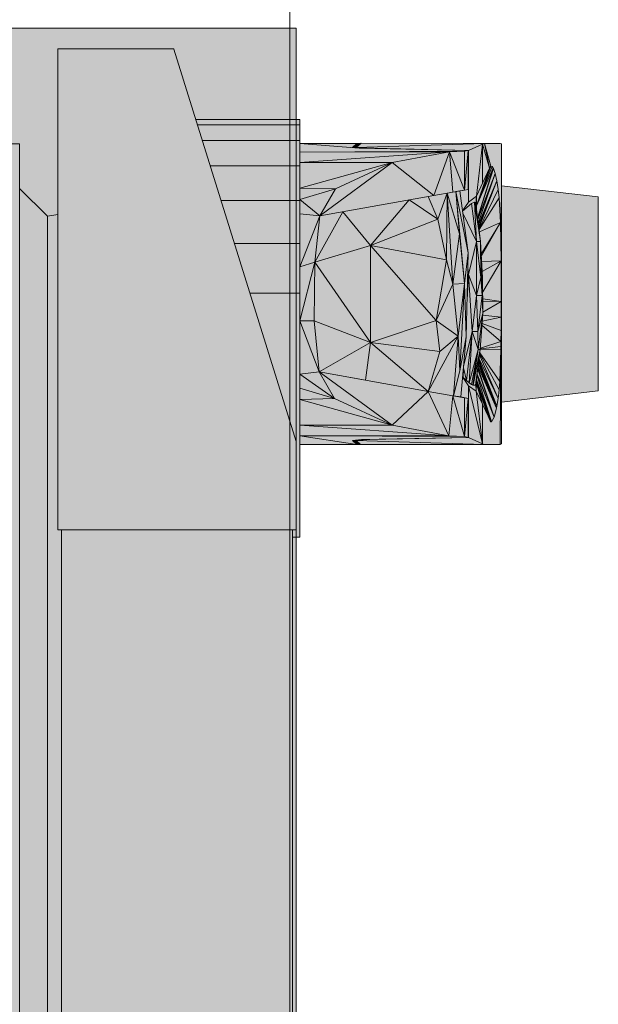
# Model space of a CAD drawing. Header units: metres. Extents: x -3.6 to 85.2, y -11 to 16.8.
# Tile 213 of 256: x 30.8731 to 30.9521, y 4.0168 to 4.1511. Entities that reach past the tile are written whole.
import ezdxf

# ---------------------------------------------------------------- set-up
doc = ezdxf.new("R2010")
doc.units = ezdxf.units.M
doc.header["$MEASUREMENT"] = 0
for name, color, linetype in [('653 - Abdeckung.TB Verkofferung', 7, 'Continuous'), ('Neubau_612 - Struktur.Stahlbau', 7, 'Continuous'), ('Neubau_701 - Einrichtung.Möbel', 7, 'Continuous')]:
    doc.layers.add(name, color=color, linetype=linetype)

msp = doc.modelspace()

# ---------------------------------------------------------------- hatches: boundary and pattern name
at = {"layer": '653 - Abdeckung.TB Verkofferung', "linetype": 'Continuous', "lineweight": 0, "true_color": 0x1c1c1c}
msp.add_hatch(color=250, dxfattribs=at).paths.add_polyline_path([(30.08488, 4.14998), (30.91083, 4.14998), (30.91083, 3.34998), (30.08488, 3.34998)])
at = {"layer": 'Neubau_701 - Einrichtung.Möbel', "linetype": 'Continuous', "lineweight": 0, "true_color": 0x3a3a3a}
for points in [[(30.89412, 4.14713), (30.87831, 4.14713), (30.87831, 4.08155), (30.91083, 4.08155), (30.91083, 4.09357), (30.89413, 4.14711)], [(30.91133, 4.1375), (30.89713, 4.1375), (30.89736, 4.13678), (30.91133, 4.13678)], [(30.91133, 4.13678), (30.89736, 4.13678), (30.89802, 4.13465), (30.91133, 4.13465)], [(30.91133, 4.13465), (30.89802, 4.13465), (30.89911, 4.13117), (30.91133, 4.13117)], [(30.91133, 4.13424), (30.91941, 4.1336), (30.91859, 4.13368), (30.91851, 4.13369), (30.9191, 4.13424)], [(30.91133, 4.13424), (30.91133, 4.13305), (30.91941, 4.1336)], [(30.91851, 4.13369), (30.91859, 4.13368), (30.919, 4.13364), (30.91901, 4.13369), (30.91905, 4.13372), (30.9191, 4.13424)], [(30.91968, 4.13429), (30.91901, 4.13369), (30.93651, 4.13424)], [(30.93651, 4.13424), (30.91901, 4.13369), (30.91957, 4.13363), (30.93435, 4.13329), (30.93627, 4.13416)], [(30.9191, 4.13424), (30.91905, 4.13372), (30.91962, 4.13424)], [(30.93627, 4.13416), (30.93435, 4.13329), (30.93435, 4.12623), (30.93545, 4.12705)], [(30.93545, 4.12705), (30.93627, 4.1288), (30.93627, 4.13416)], [(30.93627, 4.13416), (30.93723, 4.13086), (30.93651, 4.13424)], [(30.93627, 4.13416), (30.93627, 4.1288), (30.93723, 4.13086)], [(30.93739, 4.13113), (30.93756, 4.13111), (30.93759, 4.13109), (30.9377, 4.13089), (30.93774, 4.13081), (30.93796, 4.13015), (30.9382, 4.12912), (30.9384, 4.12796), (30.93852, 4.12684), (30.9387, 4.12347), (30.9388, 4.11821), (30.93885, 4.13417), (30.93865, 4.13424), (30.93651, 4.13424)], [(30.93651, 4.13424), (30.93723, 4.13086), (30.93739, 4.13113)], [(30.93885, 4.13417), (30.9388, 4.11821), (30.93885, 4.09326)], [(30.91941, 4.1336), (30.91133, 4.13305), (30.93379, 4.13318)], [(30.93379, 4.13318), (30.91133, 4.13305), (30.93177, 4.13308)], [(30.93177, 4.13308), (30.91133, 4.13162), (30.92393, 4.13162)], [(30.93177, 4.13308), (30.91133, 4.13305), (30.91133, 4.13162)], [(30.919, 4.13364), (30.91906, 4.13364), (30.91907, 4.13367), (30.91901, 4.13369)], [(30.91907, 4.13367), (30.91956, 4.13363), (30.91901, 4.13369)], [(30.91906, 4.13364), (30.91941, 4.1336), (30.91956, 4.1336), (30.91957, 4.13363), (30.91907, 4.13367)], [(30.93379, 4.13318), (30.93431, 4.13328), (30.91941, 4.1336)], [(30.91957, 4.13363), (30.91956, 4.1336), (30.91957, 4.1336)], [(30.91957, 4.13363), (30.91959, 4.1336), (30.91973, 4.1336)], [(30.91957, 4.13363), (30.91973, 4.1336), (30.93431, 4.13328), (30.93431, 4.13326), (30.93435, 4.13329)], [(30.91957, 4.13363), (30.91957, 4.1336), (30.91959, 4.1336)], [(30.92393, 4.13162), (30.92961, 4.12714), (30.93177, 4.13308)], [(30.93177, 4.13308), (30.92961, 4.12714), (30.93221, 4.12761)], [(30.93177, 4.13308), (30.93379, 4.12789), (30.93379, 4.13318)], [(30.93221, 4.12761), (30.93379, 4.12789), (30.93177, 4.13308)], [(30.93435, 4.13329), (30.93431, 4.13326), (30.93431, 4.12798), (30.93318, 4.12778), (30.93354, 4.12505), (30.93435, 4.12623)], [(30.93431, 4.13328), (30.93379, 4.12789), (30.93431, 4.12798)], [(30.93431, 4.13328), (30.93379, 4.13318), (30.93379, 4.12789)], [(30.91133, 4.12813), (30.92393, 4.13162), (30.91133, 4.13162)], [(30.91133, 4.12813), (30.91617, 4.12804), (30.92393, 4.13162)], [(30.92393, 4.13162), (30.91406, 4.12437), (30.92961, 4.12714)], [(30.92393, 4.13162), (30.91617, 4.12804), (30.91406, 4.12437)], [(30.91133, 4.13117), (30.89911, 4.13117), (30.90058, 4.12644), (30.91133, 4.12644)], [(30.93739, 4.13113), (30.93723, 4.13086), (30.93545, 4.12571)], [(30.93545, 4.12571), (30.93756, 4.13111), (30.93739, 4.13113)], [(30.93545, 4.12571), (30.93759, 4.13109), (30.93756, 4.13111)], [(30.93759, 4.13109), (30.93545, 4.12571), (30.9377, 4.13089)], [(30.9377, 4.13089), (30.93545, 4.12571), (30.93545, 4.12515), (30.93559, 4.12403)], [(30.93655, 4.12937), (30.93662, 4.12956), (30.93545, 4.12705), (30.93545, 4.12571), (30.93723, 4.13086)], [(30.9377, 4.13089), (30.93559, 4.12402), (30.93774, 4.13081)], [(30.93774, 4.13081), (30.93559, 4.12402), (30.9356, 4.12396), (30.93796, 4.13015)], [(30.9356, 4.12396), (30.93561, 4.12385), (30.93796, 4.13015)], [(30.93561, 4.12385), (30.93568, 4.12335), (30.93796, 4.13015)], [(30.93568, 4.12335), (30.93569, 4.12325), (30.9382, 4.12912), (30.93796, 4.13015)], [(30.93723, 4.13086), (30.93662, 4.12956), (30.93655, 4.12937)], [(30.93569, 4.12325), (30.93573, 4.12295), (30.9382, 4.12912)], [(30.93573, 4.12295), (30.93576, 4.1227), (30.9382, 4.12912)], [(30.93576, 4.1227), (30.93578, 4.12258), (30.9384, 4.12796), (30.9382, 4.12912)], [(30.87309, 3.37187), (30.87687, 3.37565), (30.87687, 4.12432), (30.87309, 4.12809)], [(30.91133, 4.12659), (30.91617, 4.12804), (30.91133, 4.12813)], [(30.91617, 4.12804), (30.91133, 4.12659), (30.91406, 4.12437)], [(30.93145, 4.12747), (30.92886, 4.12701), (30.93014, 4.12389)], [(30.93014, 4.12389), (30.93136, 4.11837), (30.93145, 4.12747)], [(30.93136, 4.11837), (30.93221, 4.11505), (30.93145, 4.12747)], [(30.93261, 4.12768), (30.93145, 4.12747), (30.93312, 4.12193)], [(30.93221, 4.11505), (30.93312, 4.12193), (30.93145, 4.12747)], [(30.93379, 4.12789), (30.93261, 4.12768), (30.93318, 4.12778)], [(30.93318, 4.12778), (30.93261, 4.12768), (30.93429, 4.11931)], [(30.93379, 4.11512), (30.93429, 4.11931), (30.93261, 4.12768)], [(30.93312, 4.12193), (30.93379, 4.11512), (30.93261, 4.12768)], [(30.93379, 4.12789), (30.93318, 4.12778), (30.93431, 4.12798)], [(30.9384, 4.12796), (30.93578, 4.12258), (30.93579, 4.12248), (30.93852, 4.12684)], [(30.93885, 4.09895), (30.95206, 4.10048), (30.95206, 4.12695), (30.93885, 4.12848)], [(30.91133, 4.12644), (30.90058, 4.12644), (30.9024, 4.12059), (30.91133, 4.12059)], [(30.91133, 4.12659), (30.91133, 4.12464), (30.91406, 4.12437)], [(30.92625, 4.12655), (30.91718, 4.12493), (30.92099, 4.12033)], [(30.92099, 4.12033), (30.93014, 4.12389), (30.92625, 4.12655)], [(30.92886, 4.12701), (30.92625, 4.12655), (30.93014, 4.12389)], [(30.93435, 4.12623), (30.93354, 4.12505), (30.93354, 4.12501), (30.93475, 4.12605), (30.93517, 4.12621), (30.93534, 4.12601), (30.93545, 4.12705)], [(30.93475, 4.12605), (30.93354, 4.12501), (30.93358, 4.12471), (30.93544, 4.12085)], [(30.93517, 4.12621), (30.93475, 4.12605), (30.93544, 4.12085)], [(30.93544, 4.12085), (30.93599, 4.12085), (30.93517, 4.12621)], [(30.93517, 4.12621), (30.93599, 4.12085), (30.93534, 4.12601)], [(30.93545, 4.12705), (30.93534, 4.12601), (30.93545, 4.12571)], [(30.93537, 4.12575), (30.93545, 4.12571), (30.93534, 4.12601)], [(30.93579, 4.12248), (30.93583, 4.12217), (30.9387, 4.12347), (30.93852, 4.12684)], [(30.87687, 4.12432), (30.87687, 3.37565), (30.87831, 3.37539), (30.87831, 3.41872), (30.87881, 3.41872), (30.87881, 4.08155), (30.87831, 4.08155), (30.87831, 4.12457)], [(30.91133, 4.12464), (30.91133, 4.1174), (30.91406, 4.12437)], [(30.91339, 4.11805), (30.92099, 4.12033), (30.91718, 4.12493)], [(30.91406, 4.12437), (30.91339, 4.11805), (30.91718, 4.12493)], [(30.93358, 4.12471), (30.93429, 4.11931), (30.93424, 4.1173), (30.93434, 4.11638), (30.93544, 4.12085)], [(30.93545, 4.12515), (30.93545, 4.12571), (30.93537, 4.12575)], [(30.91133, 4.1174), (30.91339, 4.11805), (30.91406, 4.12437)], [(30.92099, 4.12033), (30.93136, 4.11837), (30.93014, 4.12389)], [(30.93858, 4.12342), (30.93583, 4.12217), (30.93599, 4.12085), (30.93609, 4.11912), (30.93858, 4.12328)], [(30.9387, 4.12347), (30.93609, 4.11912), (30.9361, 4.11892)], [(30.9361, 4.11892), (30.93615, 4.11813), (30.9388, 4.11821), (30.9387, 4.12347)], [(30.9387, 4.12347), (30.93858, 4.12342), (30.93858, 4.12328)], [(30.93312, 4.12193), (30.93221, 4.11505), (30.93379, 4.11512)], [(30.90452, 4.1138), (30.91133, 4.1138), (30.91133, 4.12059), (30.9024, 4.12059)], [(30.93544, 4.12085), (30.93434, 4.11638), (30.93543, 4.11349)], [(30.93544, 4.12085), (30.93543, 4.11349), (30.93601, 4.11595)], [(30.93599, 4.12085), (30.93544, 4.12085), (30.93601, 4.11595)], [(30.93599, 4.12085), (30.93601, 4.11595), (30.93623, 4.11349)], [(30.93623, 4.11349), (30.93627, 4.11595), (30.93599, 4.12085)], [(30.92099, 4.10709), (30.92099, 4.12033), (30.91339, 4.11805)], [(30.93136, 4.11837), (30.92099, 4.12033), (30.92995, 4.11009)], [(30.92099, 4.12033), (30.92099, 4.10709), (30.92995, 4.11009)], [(30.93403, 4.10787), (30.93429, 4.11931), (30.93379, 4.11512)], [(30.91133, 4.11005), (30.91339, 4.11805), (30.91133, 4.1174)], [(30.91328, 4.11005), (30.91339, 4.11805), (30.91133, 4.11005)], [(30.92099, 4.10709), (30.91339, 4.11805), (30.91328, 4.11005)], [(30.93221, 4.11505), (30.93136, 4.11837), (30.92995, 4.11009)], [(30.93615, 4.11813), (30.93622, 4.11679), (30.93858, 4.11809), (30.93858, 4.1182)], [(30.9388, 4.11821), (30.93622, 4.11679), (30.93627, 4.11595), (30.93628, 4.11401)], [(30.93628, 4.11401), (30.93628, 4.11304), (30.93881, 4.11266), (30.9388, 4.11821)], [(30.93858, 4.1182), (30.93858, 4.11809), (30.93874, 4.11818), (30.93874, 4.11821)], [(30.93874, 4.11821), (30.93874, 4.11818), (30.9388, 4.11821)], [(30.9388, 4.11821), (30.93881, 4.11266), (30.93885, 4.0941)], [(30.93417, 4.11391), (30.93434, 4.11638), (30.93424, 4.1173)], [(30.93379, 4.11512), (30.93221, 4.11505), (30.93294, 4.10795)], [(30.93379, 4.11512), (30.93294, 4.10795), (30.93316, 4.10323)], [(30.93379, 4.11512), (30.93316, 4.10323), (30.93403, 4.10787)], [(30.93434, 4.11638), (30.93414, 4.1129), (30.93403, 4.10787), (30.93366, 4.10381), (30.93483, 4.10859)], [(30.93417, 4.11391), (30.93414, 4.1129), (30.93434, 4.11638)], [(30.93434, 4.11638), (30.93483, 4.10859), (30.93543, 4.11349)], [(30.93543, 4.11349), (30.93623, 4.11349), (30.93601, 4.11595)], [(30.93623, 4.11349), (30.93628, 4.11116), (30.93628, 4.11156), (30.93627, 4.11595)], [(30.90452, 4.1138), (30.91083, 4.09357), (30.91083, 4.08155), (30.91033, 4.08155), (30.91033, 4.08055), (30.91133, 4.08055), (30.91133, 4.1138)], [(30.92995, 4.11009), (30.93294, 4.10795), (30.93221, 4.11505)], [(30.93543, 4.11349), (30.93483, 4.10859), (30.9356, 4.10859)], [(30.93543, 4.11349), (30.9356, 4.10859), (30.93623, 4.11349)], [(30.93629, 4.11104), (30.93623, 4.11349), (30.9356, 4.10859)], [(30.93629, 4.11122), (30.93629, 4.11104), (30.93627, 4.11083), (30.9388, 4.11056), (30.93881, 4.11266)], [(30.93628, 4.11272), (30.93881, 4.11266), (30.93628, 4.11304)], [(30.93629, 4.11122), (30.93881, 4.11266), (30.93628, 4.11272)], [(30.93881, 4.11266), (30.9388, 4.11056), (30.93885, 4.0941)], [(30.93628, 4.11116), (30.93629, 4.11104), (30.93628, 4.11156)], [(30.91133, 4.10279), (30.91397, 4.10307), (30.91133, 4.11005)], [(30.91328, 4.11005), (30.91133, 4.11005), (30.91397, 4.10307)], [(30.91397, 4.10307), (30.92099, 4.10709), (30.91328, 4.11005)], [(30.92995, 4.11009), (30.92099, 4.10709), (30.93041, 4.10587)], [(30.92995, 4.11009), (30.93041, 4.10587), (30.93294, 4.10795)], [(30.93629, 4.11104), (30.9356, 4.10859), (30.93566, 4.10614)], [(30.93595, 4.10614), (30.93629, 4.11104), (30.93566, 4.10614)], [(30.93622, 4.11001), (30.93619, 4.1097), (30.93879, 4.10871), (30.9388, 4.11056)], [(30.93622, 4.11001), (30.93858, 4.11052), (30.93858, 4.11059), (30.93627, 4.11083)], [(30.93858, 4.11059), (30.93858, 4.11052), (30.93869, 4.11054), (30.93869, 4.11058)], [(30.93869, 4.11054), (30.9388, 4.11056), (30.93869, 4.11058)], [(30.93879, 4.10871), (30.93885, 4.0941), (30.9388, 4.11056)], [(30.93366, 4.10381), (30.93365, 4.10365), (30.93407, 4.10192), (30.93483, 4.10859)], [(30.93407, 4.10192), (30.93444, 4.1016), (30.93483, 4.10859)], [(30.93483, 4.10859), (30.93444, 4.1016), (30.93566, 4.10614)], [(30.93483, 4.10859), (30.93566, 4.10614), (30.9356, 4.10859)], [(30.93618, 4.10946), (30.93596, 4.10633), (30.93877, 4.10723)], [(30.93619, 4.1097), (30.93618, 4.10946), (30.93877, 4.10723), (30.93879, 4.10871)], [(30.93879, 4.10871), (30.93877, 4.10723), (30.93885, 4.09326)], [(30.91397, 4.10307), (30.92027, 4.10195), (30.92099, 4.10709)], [(30.92027, 4.10195), (30.92886, 4.10042), (30.92099, 4.10709)], [(30.92099, 4.10709), (30.92886, 4.10042), (30.93041, 4.10587)], [(30.92886, 4.10042), (30.9323, 4.0998), (30.93294, 4.10795)], [(30.93294, 4.10795), (30.93041, 4.10587), (30.92886, 4.10042)], [(30.9323, 4.0998), (30.93316, 4.10323), (30.93294, 4.10795)], [(30.93316, 4.10323), (30.9323, 4.0998), (30.93329, 4.09968), (30.93403, 4.10787)], [(30.93596, 4.10633), (30.93596, 4.10624), (30.93876, 4.10655), (30.93877, 4.10723)], [(30.93877, 4.10723), (30.93876, 4.10655), (30.93885, 4.0941)], [(30.93566, 4.10614), (30.93444, 4.1016), (30.93476, 4.10138)], [(30.93476, 4.10138), (30.93492, 4.10129), (30.93566, 4.10614)], [(30.93492, 4.10129), (30.935, 4.10125), (30.93595, 4.10614)], [(30.93492, 4.10129), (30.93595, 4.10614), (30.93566, 4.10614)], [(30.935, 4.10125), (30.9353, 4.10127), (30.93595, 4.10614)], [(30.9359, 4.10579), (30.9353, 4.10127), (30.93534, 4.10142), (30.93582, 4.10514)], [(30.9359, 4.10579), (30.93582, 4.10514), (30.93595, 4.10614)], [(30.93595, 4.10618), (30.93595, 4.10614), (30.93589, 4.10567), (30.9386, 4.10179), (30.93875, 4.10613)], [(30.93596, 4.10624), (30.93595, 4.10618), (30.93875, 4.10613), (30.93876, 4.10655)], [(30.9386, 4.10179), (30.93852, 4.10064), (30.9384, 4.09946), (30.93821, 4.09839), (30.93816, 4.09814), (30.93784, 4.09689), (30.93749, 4.09627), (30.9374, 4.09629), (30.9373, 4.09641), (30.93702, 4.09702), (30.93655, 4.09807), (30.93627, 4.09869), (30.93627, 4.09327), (30.9365, 4.09319), (30.93865, 4.09319), (30.93875, 4.10613)], [(30.93865, 4.09319), (30.93885, 4.09326), (30.93875, 4.10613)], [(30.93876, 4.10655), (30.93875, 4.10613), (30.93885, 4.0941)], [(30.9357, 4.10417), (30.93816, 4.09814), (30.93573, 4.10443)], [(30.93574, 4.10452), (30.93573, 4.10445), (30.93821, 4.09839)], [(30.93573, 4.10445), (30.93573, 4.10443), (30.93816, 4.09814), (30.93821, 4.09839)], [(30.93574, 4.10452), (30.93821, 4.09839), (30.93577, 4.10475)], [(30.93579, 4.10487), (30.93577, 4.10475), (30.93821, 4.09839), (30.9384, 4.09946)], [(30.93582, 4.10514), (30.93579, 4.10487), (30.9384, 4.09946), (30.93586, 4.10542)], [(30.93586, 4.10542), (30.9384, 4.09946), (30.93852, 4.10064), (30.93587, 4.10555)], [(30.93589, 4.10567), (30.93587, 4.10555), (30.93852, 4.10064), (30.9386, 4.10179)], [(30.91133, 4.10279), (30.91607, 4.09947), (30.91397, 4.10307)], [(30.92392, 4.09581), (30.91397, 4.10307), (30.91607, 4.09947)], [(30.92886, 4.10042), (30.91397, 4.10307), (30.92392, 4.09581)], [(30.91397, 4.10307), (30.92886, 4.10042), (30.92027, 4.10195)], [(30.93354, 4.10242), (30.93362, 4.10233), (30.93364, 4.10349)], [(30.93365, 4.10365), (30.93364, 4.10349), (30.93362, 4.10233), (30.93407, 4.10192)], [(30.9356, 4.10343), (30.93552, 4.10276), (30.93784, 4.09689)], [(30.93562, 4.10358), (30.9356, 4.10343), (30.93784, 4.09689)], [(30.93563, 4.10368), (30.93562, 4.10358), (30.93784, 4.09689)], [(30.93565, 4.10379), (30.93563, 4.10368), (30.93784, 4.09689), (30.93816, 4.09814)], [(30.93569, 4.10409), (30.93565, 4.10379), (30.93816, 4.09814)], [(30.93569, 4.10409), (30.93816, 4.09814), (30.9357, 4.10417)], [(30.91133, 4.10086), (30.91607, 4.09947), (30.91133, 4.10279)], [(30.93354, 4.10239), (30.93329, 4.09968), (30.93431, 4.09945), (30.93431, 4.09417), (30.93435, 4.09414), (30.93435, 4.1012)], [(30.93354, 4.10239), (30.93435, 4.1012), (30.93539, 4.10043), (30.93534, 4.10142), (30.9353, 4.10127), (30.935, 4.10125), (30.93492, 4.10129), (30.93476, 4.10138), (30.93444, 4.1016), (30.93407, 4.10192), (30.93362, 4.10233), (30.93354, 4.10242)], [(30.93534, 4.10142), (30.93545, 4.10178), (30.93542, 4.10194), (30.93541, 4.10195)], [(30.93534, 4.10142), (30.93545, 4.10149), (30.93545, 4.10178)], [(30.93542, 4.10205), (30.93541, 4.10195), (30.93545, 4.10178), (30.93749, 4.09627)], [(30.9355, 4.10267), (30.93542, 4.10205), (30.93749, 4.09627)], [(30.93545, 4.10154), (30.93749, 4.09627), (30.93545, 4.10178)], [(30.93551, 4.1027), (30.9355, 4.10267), (30.93749, 4.09627), (30.93784, 4.09689)], [(30.93552, 4.10276), (30.93551, 4.1027), (30.93784, 4.09689)], [(30.91133, 4.0993), (30.91607, 4.09947), (30.91133, 4.10086)], [(30.92886, 4.10042), (30.92392, 4.09581), (30.93165, 4.09436)], [(30.93221, 4.09982), (30.92886, 4.10042), (30.93165, 4.09436)], [(30.93627, 4.09327), (30.93539, 4.10043), (30.93435, 4.1012)], [(30.93435, 4.1012), (30.93435, 4.09414), (30.93627, 4.09327)], [(30.93545, 4.10149), (30.93534, 4.10142), (30.93539, 4.10043)], [(30.93545, 4.10149), (30.93539, 4.10043), (30.93627, 4.09869)], [(30.93539, 4.10043), (30.93627, 4.09327), (30.93627, 4.09869)], [(30.93545, 4.10154), (30.9373, 4.09641), (30.93749, 4.09627)], [(30.9373, 4.09641), (30.93545, 4.10154), (30.93545, 4.10149)], [(30.93627, 4.09869), (30.9373, 4.09641), (30.93545, 4.10149)], [(30.91133, 4.0993), (30.92392, 4.09581), (30.91607, 4.09947)], [(30.91133, 4.09581), (30.92392, 4.09581), (30.91133, 4.0993)], [(30.93221, 4.09982), (30.93165, 4.09436), (30.93379, 4.09425)], [(30.93379, 4.09425), (30.93379, 4.09954), (30.93221, 4.09982)], [(30.9323, 4.0998), (30.93379, 4.09954), (30.93329, 4.09968)], [(30.93329, 4.09968), (30.93379, 4.09954), (30.93431, 4.09945)], [(30.93379, 4.09425), (30.93431, 4.09945), (30.93379, 4.09954)], [(30.93379, 4.09425), (30.93431, 4.09415), (30.93431, 4.09945)], [(30.93655, 4.09807), (30.93702, 4.09702), (30.9373, 4.09641)], [(30.9373, 4.09641), (30.9374, 4.09629), (30.93749, 4.09627), (30.93747, 4.09629)], [(30.91133, 4.09581), (30.93165, 4.09436), (30.92392, 4.09581)], [(30.91133, 4.09581), (30.91133, 4.09438), (30.93165, 4.09436)], [(30.91133, 4.09319), (30.9191, 4.09319), (30.91133, 4.09438)], [(30.9191, 4.09319), (30.91851, 4.09375), (30.91861, 4.09375), (30.91974, 4.09384), (30.93431, 4.09415), (30.93379, 4.09425), (30.91133, 4.09438)], [(30.91133, 4.09438), (30.93379, 4.09425), (30.93165, 4.09436)], [(30.91851, 4.09374), (30.9191, 4.09319), (30.91905, 4.0937), (30.91901, 4.09374), (30.91901, 4.09378)], [(30.92082, 4.09384), (30.91913, 4.09377), (30.91901, 4.09374), (30.9365, 4.09319), (30.93627, 4.09327), (30.93435, 4.09414)], [(30.91901, 4.09378), (30.91901, 4.09374), (30.91907, 4.09376), (30.91907, 4.09378)], [(30.9365, 4.09319), (30.91901, 4.09374), (30.91961, 4.09319)], [(30.9191, 4.09319), (30.91917, 4.09359), (30.91905, 4.0937)], [(30.91913, 4.09379), (30.91907, 4.09378), (30.91907, 4.09376), (30.91913, 4.09377)], [(30.91974, 4.09384), (30.91914, 4.09379), (30.91913, 4.09377), (30.92082, 4.09384), (30.92081, 4.09386)], [(30.93431, 4.09417), (30.93431, 4.09415), (30.92089, 4.09386), (30.92082, 4.09384), (30.93435, 4.09414)], [(30.92089, 4.09386), (30.92082, 4.09386), (30.92082, 4.09384)], [(30.91917, 4.09359), (30.9191, 4.09319), (30.91961, 4.09319)], [(30.91033, 4.08155), (30.87881, 4.08155), (30.87881, 3.41872), (30.91033, 3.41872)]]:
    msp.add_hatch(color=250, dxfattribs=at).paths.add_polyline_path(points)

# ---------------------------------------------------------------- linework, layer by layer
at = {"layer": '653 - Abdeckung.TB Verkofferung', "color": 1, "linetype": 'Continuous', "lineweight": 18, "flags": 128}
msp.add_lwpolyline([(30.08488, 4.14998), (30.91083, 4.14998), (30.91083, 3.34998), (30.08488, 3.34998)], close=True, dxfattribs=at)
at = {"layer": 'Neubau_612 - Struktur.Stahlbau', "color": 1, "linetype": 'Continuous', "lineweight": 13}
msp.add_line((30.90997, 0.38998), (30.90997, 5.40998), dxfattribs=at)
at = {"layer": 'Neubau_701 - Einrichtung.Möbel', "color": 7, "linetype": 'Continuous', "lineweight": 13, "true_color": 0xebebeb}
for p, q in [((30.87831, 4.14713), (30.87831, 4.08155)), ((30.87831, 4.14713), (30.89412, 4.14713)), ((30.89412, 4.14713), (30.89413, 4.14711)), ((30.89413, 4.14711), (30.91083, 4.09357)), ((30.91133, 4.1375), (30.89713, 4.1375)), ((30.89736, 4.13678), (30.91133, 4.13678)), ((30.91133, 4.13678), (30.91133, 4.1375)), ((30.91133, 4.13465), (30.91133, 4.13678)), ((30.81431, 4.13421), (30.87309, 4.13421)), ((30.87309, 4.13421), (30.87309, 3.36575)), ((30.91133, 4.13465), (30.89802, 4.13465)), ((30.91133, 4.13117), (30.91133, 4.13465)), ((30.91133, 4.13424), (30.9191, 4.13424)), ((30.91941, 4.1336), (30.91133, 4.13424)), ((30.91851, 4.13369), (30.9191, 4.13424)), ((30.91968, 4.13429), (30.91901, 4.13369)), ((30.93651, 4.13424), (30.91901, 4.13369)), ((30.9191, 4.13424), (30.91905, 4.13372)), ((30.9191, 4.13424), (30.91962, 4.13424)), ((30.93651, 4.13424), (30.91968, 4.13429)), ((30.93627, 4.13416), (30.93435, 4.13329)), ((30.93545, 4.12705), (30.93627, 4.13416)), ((30.93651, 4.13424), (30.93627, 4.13416)), ((30.93627, 4.13416), (30.93627, 4.1288)), ((30.93627, 4.13416), (30.93723, 4.13086)), ((30.93865, 4.13424), (30.93651, 4.13424)), ((30.93739, 4.13113), (30.93651, 4.13424)), ((30.93723, 4.13086), (30.93651, 4.13424)), ((30.93885, 4.13417), (30.93865, 4.13424)), ((30.9388, 4.11821), (30.93885, 4.13417)), ((30.93885, 4.13417), (30.93885, 4.09326)), ((30.93379, 4.13318), (30.91133, 4.13305)), ((30.91133, 4.13162), (30.93177, 4.13308)), ((30.91133, 4.13305), (30.93177, 4.13308)), ((30.91851, 4.13369), (30.91941, 4.1336)), ((30.91901, 4.13369), (30.919, 4.13364)), ((30.91901, 4.13369), (30.91907, 4.13367)), ((30.91906, 4.13364), (30.91907, 4.13367)), ((30.91907, 4.13367), (30.91957, 4.13363)), ((30.91941, 4.1336), (30.93431, 4.13328)), ((30.91957, 4.13363), (30.91957, 4.1336)), ((30.91959, 4.1336), (30.91957, 4.13363)), ((30.91957, 4.13363), (30.91973, 4.1336)), ((30.93435, 4.13329), (30.91957, 4.13363)), ((30.93177, 4.13308), (30.92393, 4.13162)), ((30.93177, 4.13308), (30.92961, 4.12714)), ((30.93177, 4.13308), (30.93379, 4.13318)), ((30.93177, 4.13308), (30.93221, 4.12761)), ((30.93379, 4.12789), (30.93177, 4.13308)), ((30.93431, 4.13328), (30.93379, 4.13318)), ((30.93379, 4.12789), (30.93431, 4.13328)), ((30.93379, 4.13318), (30.93379, 4.12789)), ((30.93435, 4.13329), (30.93431, 4.13326)), ((30.93431, 4.13328), (30.93431, 4.12798)), ((30.93435, 4.12623), (30.93435, 4.13329)), ((30.92393, 4.13162), (30.91133, 4.13162)), ((30.92393, 4.13162), (30.91133, 4.12813)), ((30.91406, 4.12437), (30.92393, 4.13162)), ((30.91617, 4.12804), (30.92393, 4.13162)), ((30.92961, 4.12714), (30.92393, 4.13162)), ((30.91133, 4.13117), (30.89911, 4.13117)), ((30.91133, 4.12644), (30.91133, 4.13117)), ((30.93739, 4.13113), (30.93545, 4.12571)), ((30.93756, 4.13111), (30.93545, 4.12571)), ((30.93545, 4.12571), (30.93759, 4.13109)), ((30.93545, 4.12571), (30.9377, 4.13089)), ((30.93723, 4.13086), (30.93545, 4.12705)), ((30.93545, 4.12571), (30.93723, 4.13086)), ((30.9377, 4.13089), (30.93559, 4.12403)), ((30.93559, 4.12402), (30.93774, 4.13081)), ((30.93796, 4.13015), (30.9356, 4.12396)), ((30.93796, 4.13015), (30.93561, 4.12385)), ((30.93568, 4.12335), (30.93796, 4.13015)), ((30.93723, 4.13086), (30.93739, 4.13113)), ((30.93756, 4.13111), (30.93739, 4.13113)), ((30.93759, 4.13109), (30.93756, 4.13111)), ((30.9377, 4.13089), (30.93759, 4.13109)), ((30.93774, 4.13081), (30.9377, 4.13089)), ((30.93774, 4.13081), (30.93796, 4.13015)), ((30.9382, 4.12912), (30.93796, 4.13015)), ((30.93569, 4.12325), (30.9382, 4.12912)), ((30.9382, 4.12912), (30.93573, 4.12295)), ((30.93576, 4.1227), (30.9382, 4.12912)), ((30.9384, 4.12796), (30.9382, 4.12912)), ((30.87309, 4.12809), (30.87687, 4.12432)), ((30.91617, 4.12804), (30.91133, 4.12813)), ((30.91617, 4.12804), (30.91133, 4.12659)), ((30.91406, 4.12437), (30.91617, 4.12804)), ((30.92961, 4.12714), (30.93221, 4.12761)), ((30.93014, 4.12389), (30.93145, 4.12747)), ((30.93136, 4.11837), (30.93145, 4.12747)), ((30.93145, 4.12747), (30.93221, 4.11505)), ((30.93145, 4.12747), (30.93312, 4.12193)), ((30.93221, 4.12761), (30.93379, 4.12789)), ((30.93318, 4.12778), (30.93261, 4.12768)), ((30.93379, 4.11512), (30.93261, 4.12768)), ((30.93261, 4.12768), (30.93429, 4.11931)), ((30.93312, 4.12193), (30.93261, 4.12768)), ((30.93318, 4.12778), (30.93379, 4.12789)), ((30.93429, 4.11931), (30.93318, 4.12778)), ((30.93379, 4.12789), (30.93431, 4.12798)), ((30.9384, 4.12796), (30.93578, 4.12258)), ((30.93852, 4.12684), (30.9384, 4.12796)), ((30.95206, 4.12695), (30.93885, 4.12848)), ((30.90058, 4.12644), (30.91133, 4.12644)), ((30.91406, 4.12437), (30.91133, 4.12659)), ((30.91133, 4.12059), (30.91133, 4.12644)), ((30.92961, 4.12714), (30.91406, 4.12437)), ((30.92099, 4.12033), (30.92625, 4.12655)), ((30.92625, 4.12655), (30.93014, 4.12389)), ((30.92886, 4.12701), (30.93014, 4.12389)), ((30.93354, 4.12505), (30.93435, 4.12623)), ((30.93475, 4.12605), (30.93354, 4.12501)), ((30.93435, 4.12623), (30.93545, 4.12705)), ((30.93475, 4.12605), (30.93517, 4.12621)), ((30.93544, 4.12085), (30.93475, 4.12605)), ((30.93517, 4.12621), (30.93544, 4.12085)), ((30.93517, 4.12621), (30.93599, 4.12085)), ((30.93517, 4.12621), (30.93534, 4.12601)), ((30.93534, 4.12601), (30.93545, 4.12705)), ((30.93545, 4.12571), (30.93534, 4.12601)), ((30.93534, 4.12601), (30.93599, 4.12085)), ((30.93545, 4.12705), (30.93545, 4.12571)), ((30.93579, 4.12248), (30.93852, 4.12684)), ((30.93852, 4.12684), (30.9387, 4.12347)), ((30.95206, 4.12695), (30.95206, 4.10048)), ((30.87687, 4.12432), (30.87831, 4.12457)), ((30.91133, 4.12464), (30.91406, 4.12437)), ((30.91339, 4.11805), (30.91718, 4.12493)), ((30.91718, 4.12493), (30.92099, 4.12033)), ((30.93358, 4.12471), (30.93544, 4.12085)), ((30.93537, 4.12575), (30.93545, 4.12571)), ((30.93545, 4.12515), (30.93545, 4.12571)), ((30.87687, 3.37565), (30.87687, 4.12432)), ((30.91133, 4.1174), (30.91406, 4.12437)), ((30.91406, 4.12437), (30.91339, 4.11805)), ((30.92099, 4.12033), (30.93014, 4.12389)), ((30.93014, 4.12389), (30.93136, 4.11837)), ((30.9387, 4.12347), (30.93583, 4.12217)), ((30.93609, 4.11912), (30.9387, 4.12347)), ((30.9361, 4.11892), (30.9387, 4.12347)), ((30.93858, 4.12328), (30.93858, 4.12342)), ((30.9387, 4.12347), (30.9388, 4.11821)), ((30.93221, 4.11505), (30.93312, 4.12193)), ((30.93312, 4.12193), (30.93379, 4.11512)), ((30.91133, 4.12059), (30.9024, 4.12059)), ((30.91133, 4.1138), (30.91133, 4.12059)), ((30.93434, 4.11638), (30.93544, 4.12085)), ((30.93544, 4.12085), (30.93543, 4.11349)), ((30.93599, 4.12085), (30.93544, 4.12085)), ((30.93544, 4.12085), (30.93601, 4.11595)), ((30.93599, 4.12085), (30.93623, 4.11349)), ((30.93601, 4.11595), (30.93599, 4.12085)), ((30.93599, 4.12085), (30.93627, 4.11595)), ((30.92099, 4.12033), (30.91339, 4.11805)), ((30.93136, 4.11837), (30.92099, 4.12033)), ((30.92995, 4.11009), (30.92099, 4.12033)), ((30.92099, 4.10709), (30.92099, 4.12033)), ((30.93379, 4.11512), (30.93429, 4.11931)), ((30.93429, 4.11931), (30.93403, 4.10787)), ((30.91339, 4.11805), (30.91133, 4.1174)), ((30.91339, 4.11805), (30.91133, 4.11005)), ((30.91328, 4.11005), (30.91339, 4.11805)), ((30.91339, 4.11805), (30.92099, 4.10709)), ((30.93136, 4.11837), (30.92995, 4.11009)), ((30.93221, 4.11505), (30.93136, 4.11837)), ((30.9388, 4.11821), (30.93615, 4.11813)), ((30.93622, 4.11679), (30.9388, 4.11821)), ((30.93628, 4.11401), (30.9388, 4.11821)), ((30.93858, 4.11809), (30.93858, 4.1182)), ((30.93874, 4.11821), (30.93874, 4.11818)), ((30.9388, 4.11821), (30.93881, 4.11266)), ((30.93434, 4.11638), (30.93424, 4.1173)), ((30.93221, 4.11505), (30.93379, 4.11512)), ((30.93379, 4.11512), (30.93294, 4.10795)), ((30.93379, 4.11512), (30.93316, 4.10323)), ((30.93403, 4.10787), (30.93379, 4.11512)), ((30.93434, 4.11638), (30.93414, 4.1129)), ((30.93417, 4.11391), (30.93434, 4.11638)), ((30.93543, 4.11349), (30.93434, 4.11638)), ((30.93483, 4.10859), (30.93434, 4.11638)), ((30.93543, 4.11349), (30.93601, 4.11595)), ((30.93601, 4.11595), (30.93623, 4.11349)), ((30.93623, 4.11349), (30.93627, 4.11595)), ((30.93627, 4.11595), (30.93629, 4.11104)), ((30.90452, 4.1138), (30.91133, 4.1138)), ((30.91133, 4.08055), (30.91133, 4.1138)), ((30.92995, 4.11009), (30.93221, 4.11505)), ((30.93221, 4.11505), (30.93294, 4.10795)), ((30.93483, 4.10859), (30.93543, 4.11349)), ((30.9356, 4.10859), (30.93543, 4.11349)), ((30.93543, 4.11349), (30.93623, 4.11349)), ((30.93623, 4.11349), (30.9356, 4.10859)), ((30.93629, 4.11104), (30.93623, 4.11349)), ((30.93881, 4.11266), (30.93628, 4.11304)), ((30.93628, 4.11272), (30.93881, 4.11266)), ((30.93629, 4.11122), (30.93881, 4.11266)), ((30.9388, 4.11056), (30.93881, 4.11266)), ((30.93885, 4.09326), (30.93881, 4.11266)), ((30.91133, 4.11005), (30.91397, 4.10307)), ((30.91133, 4.11005), (30.91328, 4.11005)), ((30.92099, 4.10709), (30.91328, 4.11005)), ((30.91397, 4.10307), (30.91328, 4.11005)), ((30.92099, 4.10709), (30.92995, 4.11009)), ((30.93294, 4.10795), (30.92995, 4.11009)), ((30.92995, 4.11009), (30.93041, 4.10587)), ((30.9356, 4.10859), (30.93629, 4.11104)), ((30.93629, 4.11104), (30.93566, 4.10614)), ((30.93629, 4.11104), (30.93595, 4.10614)), ((30.93622, 4.11001), (30.9388, 4.11056)), ((30.9388, 4.11056), (30.93627, 4.11083)), ((30.93858, 4.11052), (30.93858, 4.11059)), ((30.93869, 4.11058), (30.93869, 4.11054)), ((30.93879, 4.10871), (30.9388, 4.11056)), ((30.93885, 4.09326), (30.9388, 4.11056)), ((30.93483, 4.10859), (30.93366, 4.10381)), ((30.93407, 4.10192), (30.93483, 4.10859)), ((30.93444, 4.1016), (30.93483, 4.10859)), ((30.93566, 4.10614), (30.93483, 4.10859)), ((30.93483, 4.10859), (30.9356, 4.10859)), ((30.9356, 4.10859), (30.93566, 4.10614)), ((30.93618, 4.10946), (30.93877, 4.10723)), ((30.93619, 4.1097), (30.93879, 4.10871)), ((30.93877, 4.10723), (30.93879, 4.10871)), ((30.93885, 4.09326), (30.93879, 4.10871)), ((30.91397, 4.10307), (30.92099, 4.10709)), ((30.92099, 4.10709), (30.92027, 4.10195)), ((30.93041, 4.10587), (30.92099, 4.10709)), ((30.92099, 4.10709), (30.92886, 4.10042)), ((30.92886, 4.10042), (30.93294, 4.10795)), ((30.93294, 4.10795), (30.93041, 4.10587)), ((30.93294, 4.10795), (30.9323, 4.0998)), ((30.93316, 4.10323), (30.93294, 4.10795)), ((30.93316, 4.10323), (30.93403, 4.10787)), ((30.93403, 4.10787), (30.93329, 4.09968)), ((30.93596, 4.10633), (30.93877, 4.10723)), ((30.93877, 4.10723), (30.93876, 4.10655)), ((30.93885, 4.09326), (30.93877, 4.10723)), ((30.93041, 4.10587), (30.92886, 4.10042)), ((30.93444, 4.1016), (30.93566, 4.10614)), ((30.93476, 4.10138), (30.93566, 4.10614)), ((30.93566, 4.10614), (30.93492, 4.10129)), ((30.93492, 4.10129), (30.93595, 4.10614)), ((30.93595, 4.10614), (30.935, 4.10125)), ((30.9353, 4.10127), (30.93595, 4.10614)), ((30.93595, 4.10614), (30.93534, 4.10142)), ((30.93595, 4.10614), (30.93566, 4.10614)), ((30.93595, 4.10618), (30.93875, 4.10613)), ((30.93876, 4.10655), (30.93596, 4.10624)), ((30.93875, 4.10613), (30.9386, 4.10179)), ((30.93865, 4.09319), (30.93875, 4.10613)), ((30.93875, 4.10613), (30.93876, 4.10655)), ((30.93875, 4.10613), (30.93885, 4.09326)), ((30.93821, 4.09839), (30.93573, 4.10445)), ((30.93816, 4.09814), (30.93573, 4.10443)), ((30.93574, 4.10452), (30.93821, 4.09839)), ((30.93821, 4.09839), (30.93577, 4.10475)), ((30.9384, 4.09946), (30.93579, 4.10487)), ((30.93586, 4.10542), (30.9384, 4.09946)), ((30.93852, 4.10064), (30.93587, 4.10555)), ((30.9386, 4.10179), (30.93589, 4.10567)), ((30.91397, 4.10307), (30.91133, 4.10279)), ((30.91607, 4.09947), (30.91397, 4.10307)), ((30.91397, 4.10307), (30.92392, 4.09581)), ((30.91397, 4.10307), (30.92886, 4.10042)), ((30.91397, 4.10307), (30.92027, 4.10195)), ((30.9323, 4.0998), (30.93316, 4.10323)), ((30.93362, 4.10233), (30.93364, 4.10349)), ((30.93365, 4.10365), (30.93407, 4.10192)), ((30.9356, 4.10343), (30.93784, 4.09689)), ((30.93784, 4.09689), (30.93562, 4.10358)), ((30.93784, 4.09689), (30.93563, 4.10368)), ((30.93816, 4.09814), (30.93565, 4.10379)), ((30.93569, 4.10409), (30.93816, 4.09814)), ((30.93816, 4.09814), (30.9357, 4.10417)), ((30.91607, 4.09947), (30.91133, 4.10279)), ((30.93354, 4.10242), (30.93362, 4.10233)), ((30.93435, 4.1012), (30.93354, 4.10239)), ((30.93362, 4.10233), (30.93407, 4.10192)), ((30.93407, 4.10192), (30.93444, 4.1016)), ((30.93545, 4.10178), (30.93534, 4.10142)), ((30.93545, 4.10178), (30.93541, 4.10195)), ((30.93542, 4.10205), (30.93749, 4.09627)), ((30.93749, 4.09627), (30.93545, 4.10178)), ((30.93545, 4.10178), (30.93545, 4.10149)), ((30.93749, 4.09627), (30.9355, 4.10267)), ((30.93551, 4.1027), (30.93784, 4.09689)), ((30.93784, 4.09689), (30.93552, 4.10276)), ((30.93852, 4.10064), (30.9386, 4.10179)), ((30.91133, 4.10086), (30.91607, 4.09947)), ((30.92392, 4.09581), (30.92886, 4.10042)), ((30.92886, 4.10042), (30.93165, 4.09436)), ((30.93221, 4.09982), (30.92886, 4.10042)), ((30.93435, 4.1012), (30.93539, 4.10043)), ((30.93435, 4.09414), (30.93435, 4.1012)), ((30.93627, 4.09327), (30.93435, 4.1012)), ((30.93444, 4.1016), (30.93476, 4.10138)), ((30.93492, 4.10129), (30.93476, 4.10138)), ((30.935, 4.10125), (30.93492, 4.10129)), ((30.935, 4.10125), (30.9353, 4.10127)), ((30.93534, 4.10142), (30.9353, 4.10127)), ((30.93545, 4.10149), (30.93534, 4.10142)), ((30.93534, 4.10142), (30.93539, 4.10043)), ((30.93545, 4.10149), (30.93539, 4.10043)), ((30.93539, 4.10043), (30.93627, 4.09327)), ((30.93539, 4.10043), (30.93627, 4.09869)), ((30.9373, 4.09641), (30.93545, 4.10154)), ((30.93545, 4.10154), (30.93749, 4.09627)), ((30.93627, 4.09869), (30.93545, 4.10149)), ((30.93545, 4.10149), (30.9373, 4.09641)), ((30.9384, 4.09946), (30.93852, 4.10064)), ((30.95206, 4.10048), (30.93885, 4.09895)), ((30.91607, 4.09947), (30.91133, 4.0993)), ((30.91133, 4.0993), (30.92392, 4.09581)), ((30.92392, 4.09581), (30.91607, 4.09947)), ((30.93221, 4.09982), (30.93165, 4.09436)), ((30.93379, 4.09954), (30.93221, 4.09982)), ((30.93379, 4.09425), (30.93221, 4.09982)), ((30.9323, 4.0998), (30.93329, 4.09968)), ((30.93329, 4.09968), (30.93431, 4.09945)), ((30.93379, 4.09954), (30.93329, 4.09968)), ((30.93431, 4.09945), (30.93379, 4.09954)), ((30.93379, 4.09425), (30.93379, 4.09954)), ((30.93431, 4.09945), (30.93379, 4.09425)), ((30.93431, 4.09415), (30.93431, 4.09945)), ((30.93821, 4.09839), (30.9384, 4.09946)), ((30.93627, 4.09327), (30.93627, 4.09869)), ((30.93702, 4.09702), (30.93627, 4.09869)), ((30.93784, 4.09689), (30.93816, 4.09814)), ((30.93816, 4.09814), (30.93821, 4.09839)), ((30.9373, 4.09641), (30.93702, 4.09702)), ((30.93749, 4.09627), (30.9373, 4.09641)), ((30.9373, 4.09641), (30.9374, 4.09629)), ((30.93749, 4.09627), (30.93784, 4.09689)), ((30.91133, 4.09581), (30.92392, 4.09581)), ((30.93165, 4.09436), (30.91133, 4.09581)), ((30.92392, 4.09581), (30.93165, 4.09436)), ((30.9374, 4.09629), (30.93749, 4.09627)), ((30.93165, 4.09436), (30.91133, 4.09438)), ((30.91133, 4.09438), (30.9191, 4.09319)), ((30.91133, 4.09438), (30.93379, 4.09425)), ((30.91974, 4.09384), (30.91851, 4.09374)), ((30.91851, 4.09374), (30.9191, 4.09319)), ((30.91901, 4.09374), (30.91901, 4.09378)), ((30.91907, 4.09376), (30.91901, 4.09374)), ((30.91901, 4.09374), (30.9365, 4.09319)), ((30.91961, 4.09319), (30.91901, 4.09374)), ((30.9191, 4.09319), (30.91905, 4.0937)), ((30.91907, 4.09378), (30.91907, 4.09376)), ((30.91913, 4.09377), (30.91907, 4.09376)), ((30.91913, 4.09377), (30.92082, 4.09384)), ((30.91913, 4.09377), (30.91914, 4.09379)), ((30.93431, 4.09415), (30.91974, 4.09384)), ((30.92082, 4.09384), (30.93435, 4.09414)), ((30.92082, 4.09384), (30.92082, 4.09386)), ((30.92089, 4.09386), (30.92082, 4.09384)), ((30.93165, 4.09436), (30.93379, 4.09425)), ((30.93379, 4.09425), (30.93431, 4.09415)), ((30.93431, 4.09417), (30.93435, 4.09414)), ((30.93435, 4.09414), (30.93627, 4.09327)), ((30.91083, 4.09357), (30.91083, 4.08155)), ((30.9191, 4.09319), (30.91133, 4.09319)), ((30.9191, 4.09319), (30.91917, 4.09359)), ((30.91961, 4.09319), (30.9191, 4.09319)), ((30.91961, 4.09319), (30.9191, 4.09319)), ((30.91961, 4.09319), (30.9365, 4.09319)), ((30.93627, 4.09327), (30.9365, 4.09319)), ((30.93865, 4.09319), (30.9365, 4.09319)), ((30.93865, 4.09319), (30.93885, 4.09326)), ((30.87831, 4.08155), (30.91083, 4.08155)), ((30.87881, 4.08155), (30.87881, 3.41872)), ((30.91033, 3.41872), (30.91033, 4.08155)), ((30.91133, 4.08055), (30.91033, 4.08055))]:
    msp.add_line(p, q, dxfattribs=at)

doc.saveas('drawing.dxf')
